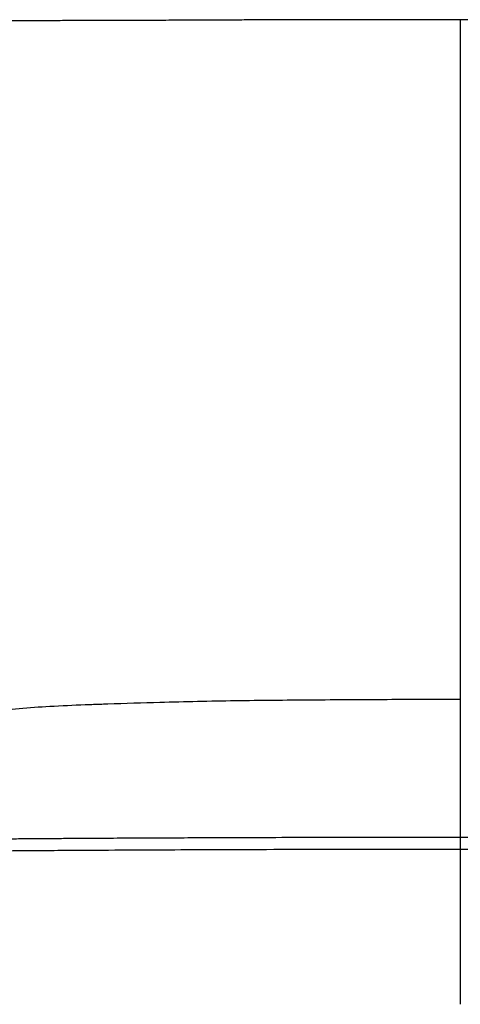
# Paper-space layout '_Front' of a CAD drawing. Header units: millimetres. Extents: x -468 to 468, y 0 to 686.
# Tile 8 of 14: x -190 to 0, y 262 to 686. Entities that reach past the tile are written whole.
import ezdxf

# ---------------------------------------------------------------- set-up
doc = ezdxf.new("R2010")
doc.units = ezdxf.units.MM

psp = doc.layouts.new('_Front')

# ---------------------------------------------------------------- linework, layer by layer
at = {"color": 7, "linetype": 'Continuous', "lineweight": 25}
for p, q in [((0, 685.55), (0, 681.52)), ((0, 334.06), (0, 329.06))]:
    psp.add_line(p, q, dxfattribs=at)
for points, knots in [([(0, 685.55), (-2.33, 685.55), (-6.64, 685.55), (-12.59, 685.55), (-17.52, 685.55), (-21.53, 685.55), (-24.98, 685.55), (-28.23, 685.55), (-31.53, 685.54), (-40.8, 685.54), (-53.19, 685.53), (-68.6, 685.5), (-80.89, 685.46), (-91.93, 685.42), (-102.02, 685.38), (-111.62, 685.34), (-121.56, 685.29), (-131.27, 685.25), (-138.74, 685.22), (-144.33, 685.2), (-148.67, 685.18), (-153.79, 685.17), (-159.79, 685.15), (-166.63, 685.14), (-174.29, 685.12), (-182.76, 685.09), (-192.08, 685.05), (-198.59, 684.99), (-201.98, 684.96)], [0, 0, 0, 0, 0.034548, 0.064021, 0.08842, 0.107742, 0.123646, 0.139691, 0.155999, 0.172569, 0.277477, 0.339922, 0.401495, 0.460024, 0.503942, 0.551329, 0.602664, 0.651487, 0.695547, 0.713609, 0.734602, 0.759953, 0.789667, 0.82375, 0.861479, 0.903429, 0.949601, 1, 1, 1, 1]), ([(201.98, 684.96), (198.13, 685), (190.9, 685.06), (180.73, 685.1), (171.92, 685.12), (164.48, 685.14), (156.52, 685.16), (147.46, 685.19), (137.79, 685.22), (128.88, 685.26), (120.83, 685.3), (112.68, 685.33), (104.67, 685.37), (96.5, 685.4), (88.01, 685.44), (78.79, 685.47), (69.19, 685.49), (59.38, 685.52), (50.45, 685.53), (42.45, 685.54), (35.61, 685.54), (29.98, 685.55), (25.12, 685.55), (20.44, 685.55), (14.63, 685.55), (7.69, 685.55), (2.69, 685.55), (0, 685.55)], [0, 0, 0, 0, 0.05711, 0.107464, 0.151066, 0.187924, 0.218041, 0.269256, 0.322449, 0.361685, 0.40157, 0.442012, 0.482762, 0.520549, 0.563358, 0.608874, 0.657433, 0.705993, 0.754554, 0.790166, 0.824724, 0.856179, 0.873771, 0.896949, 0.925713, 0.960064, 1, 1, 1, 1]), ([(0, 681.5), (0, 681.4), (0, 681.16), (0, 680.4), (0, 679.19), (0, 677.45), (0, 675.06), (0, 672.07), (0, 668.05), (0, 662.91), (0, 656.46), (0, 649.35), (0, 640.43), (0, 629.69), (0, 617.14), (0, 604.21), (0, 589.42), (0, 572.76), (0, 554.17), (0, 533.43), (0, 510.49), (0, 485.23), (0, 459.75), (0, 438.11), (0, 420.42), (0, 406.84), (0, 397.71), (0, 393.16)], [0, 0, 0, 0, 0.011965, 0.027786, 0.043607, 0.061899, 0.080189, 0.099054, 0.117928, 0.14575, 0.173576, 0.202143, 0.230717, 0.273334, 0.316011, 0.358729, 0.401402, 0.459534, 0.517685, 0.57583, 0.652105, 0.728383, 0.804936, 0.881475, 0.921086, 0.960694, 1, 1, 1, 1]), ([(0, 393.34), (-10.48, 393.32), (-31.89, 393.29), (-64.16, 393.1), (-96.75, 392.81), (-125.9, 392.16), (-145, 391.56), (-153.79, 391.27), (-155.58, 391.21), (-157.03, 391.16), (-158.47, 391.11), (-159.92, 391.06), (-165.95, 390.83), (-175.91, 390.39), (-189.41, 389.46), (-197.79, 388.37), (-201.81, 387.84)], [0, 0, 0, 0, 0.1555185, 0.3176356, 0.4787154, 0.6390221, 0.7501791, 0.7624498, 0.7696454, 0.7768283, 0.7839979, 0.791154, 0.7982962, 0.8738468, 0.9395759, 1, 1, 1, 1]), ([(0, 393.31), (0, 393.34), (0, 393.52), (0, 393.29), (0, 392.59), (0, 391.59), (0, 390.03), (0, 387.76), (0, 384.85), (0, 381.31), (0, 377.29), (0, 372.87), (0, 368.42), (0, 363.7), (0, 358.45), (0, 353.4), (0, 349.02), (0, 345.28), (0, 341), (0, 337.11), (0, 334.74), (0, 334.06)], [0, 0, 0, 0, 0.01506, 0.133977, 0.207596, 0.281391, 0.355125, 0.428684, 0.502105, 0.561697, 0.621301, 0.681679, 0.74203, 0.788467, 0.83563, 0.882111, 0.90584, 0.929563, 0.958516, 0.988153, 1, 1, 1, 1]), ([(0, 334.06), (-2.23, 334.06), (-6.37, 334.06), (-12.12, 334.06), (-16.94, 334.06), (-20.88, 334.05), (-27.34, 334.05), (-40.03, 334.04), (-65.12, 334), (-94.62, 333.9), (-125.14, 333.78), (-144.73, 333.69), (-158.23, 333.61), (-165.43, 333.56), (-171.28, 333.52), (-176.25, 333.49), (-180.95, 333.45), (-186.88, 333.41), (-194.04, 333.35), (-199.22, 333.31), (-202.02, 333.28)], [0, 0, 0, 0, 0.033056, 0.061499, 0.085328, 0.104543, 0.119965, 0.181155, 0.29281, 0.492181, 0.619049, 0.74592, 0.783138, 0.819657, 0.852914, 0.87016, 0.893471, 0.922881, 0.958385, 1, 1, 1, 1]), ([(202.02, 333.28), (199.8, 333.3), (195.67, 333.34), (189.93, 333.38), (185.13, 333.42), (181.2, 333.45), (174.75, 333.5), (162.09, 333.59), (137.04, 333.73), (99, 333.89), (65.96, 333.99), (43.89, 334.03), (36.68, 334.04), (30.82, 334.05), (25.84, 334.05), (21.13, 334.05), (15.18, 334.06), (8, 334.06), (2.8, 334.06), (0, 334.06)], [0, 0, 0, 0, 0.033068, 0.061509, 0.085339, 0.104558, 0.119982, 0.181175, 0.292827, 0.492194, 0.745941, 0.78316, 0.81968, 0.852938, 0.870178, 0.893484, 0.92289, 0.958395, 1, 1, 1, 1]), ([(-201.97, 328.28), (-199.75, 328.3), (-195.62, 328.34), (-189.89, 328.39), (-185.09, 328.42), (-181.16, 328.45), (-174.71, 328.5), (-162.05, 328.59), (-137.01, 328.73), (-98.98, 328.89), (-65.95, 328.99), (-43.88, 329.03), (-36.67, 329.04), (-30.81, 329.05), (-25.84, 329.05), (-21.12, 329.05), (-15.18, 329.06), (-8, 329.06), (-2.8, 329.06), (0, 329.06)], [0, 0, 0, 0, 0.0330652, 0.0615078, 0.0853387, 0.1045565, 0.1199803, 0.1811716, 0.2928221, 0.4921905, 0.7459368, 0.7831558, 0.8196749, 0.8529326, 0.8701736, 0.8934801, 0.9228871, 0.9583939, 1, 1, 1, 1]), ([(0, 329.06), (2.23, 329.06), (6.37, 329.06), (12.12, 329.06), (16.94, 329.06), (20.88, 329.05), (27.34, 329.05), (40.02, 329.04), (65.1, 329), (94.6, 328.9), (125.11, 328.78), (144.7, 328.69), (158.2, 328.61), (165.4, 328.56), (171.25, 328.52), (176.21, 328.49), (180.91, 328.46), (186.84, 328.41), (194, 328.35), (199.18, 328.31), (201.97, 328.28)], [0, 0, 0, 0, 0.033057, 0.061501, 0.085331, 0.104547, 0.119969, 0.181159, 0.292812, 0.492184, 0.619054, 0.745925, 0.783142, 0.819661, 0.852918, 0.870162, 0.893472, 0.92288, 0.958386, 1, 1, 1, 1]), ([(0, 329.06), (0, 328.03), (0, 325.78), (0, 322.4), (0, 317.68), (0, 313.11), (0, 308.78), (0, 305.66), (0, 302.74), (0, 299.75), (0, 296.82), (0, 293.03), (0, 289.04), (0, 284.95), (0, 281.5), (0, 278.52), (0, 274.94), (0, 270.93), (0, 266.4), (0, 263.7), (0, 262.33)], [0, 0, 0, 0, 0.018929, 0.041292, 0.063663, 0.109582, 0.132776, 0.155964, 0.179959, 0.20396, 0.236347, 0.26876, 0.335007, 0.400289, 0.465666, 0.531126, 0.596522, 0.729213, 0.861917, 1, 1, 1, 1])]:
    psp.add_open_spline(points, degree=3, knots=knots, dxfattribs=at)

doc.saveas('drawing.dxf')
